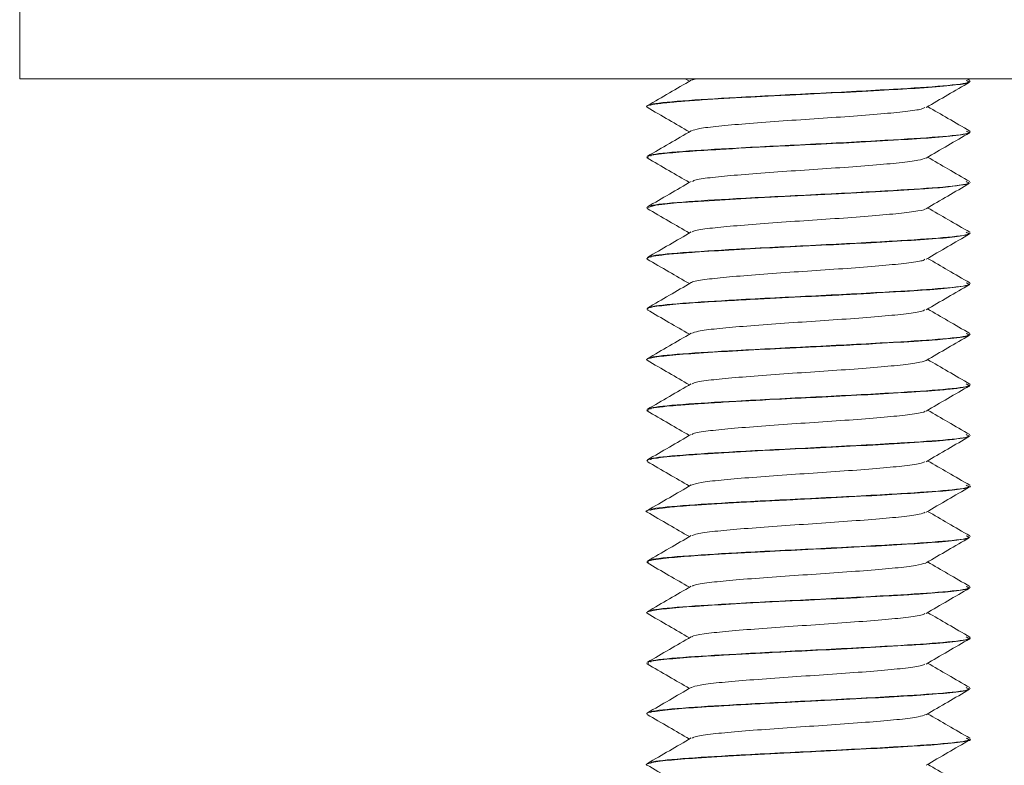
# Model space of a CAD drawing. Header units: millimetres. Extents: x 219 to 1654, y -143 to 1232.
# Tile 28 of 36: x 1252 to 1276, y 705 to 723. Entities that reach past the tile are written whole.
import ezdxf

# ---------------------------------------------------------------- set-up
doc = ezdxf.new("R2010")
doc.units = ezdxf.units.MM

msp = doc.modelspace()

# ---------------------------------------------------------------- linework, layer by layer
at = {"color": 7, "linetype": 'Continuous', "lineweight": 15}
for p, q in [((1251.508, 731.564), (1251.508, 721.564)), ((1401.508, 721.564), (1251.508, 721.564)), ((1267.962, 721.564), (1268.064, 721.505)), ((1274.996, 721.525), (1274.929, 721.564)), ((1275.008, 721.499), (1275.008, 721.51)), ((1267.008, 720.885), (1267.008, 720.875)), ((1275.008, 720.25), (1275.008, 720.26)), ((1267.008, 719.635), (1267.008, 719.625)), ((1275.008, 719), (1275.008, 719.01)), ((1267.008, 718.385), (1267.008, 718.374)), ((1275.008, 717.75), (1275.008, 717.76)), ((1267.008, 717.135), (1267.008, 717.125)), ((1275.008, 716.5), (1275.008, 716.51)), ((1267.008, 715.885), (1267.008, 715.875)), ((1275.008, 715.249), (1275.008, 715.26)), ((1267.008, 714.635), (1267.008, 714.625)), ((1275.008, 714), (1275.008, 714.01)), ((1267.008, 713.385), (1267.008, 713.375)), ((1275.008, 712.75), (1275.008, 712.76)), ((1267.008, 712.135), (1267.008, 712.125)), ((1275.008, 711.5), (1275.008, 711.51)), ((1267.008, 710.885), (1267.008, 710.875)), ((1275.008, 710.25), (1275.008, 710.26)), ((1267.008, 709.635), (1267.008, 709.624)), ((1275.008, 708.999), (1275.008, 709.01)), ((1267.008, 708.385), (1267.008, 708.375)), ((1275.008, 707.75), (1275.008, 707.76)), ((1267.008, 707.135), (1267.008, 707.124)), ((1275.008, 706.5), (1275.008, 706.51)), ((1267.008, 705.885), (1267.008, 705.875)), ((1275.008, 705.25), (1275.008, 705.26)), ((1267.008, 704.635), (1267.008, 704.625))]:
    msp.add_line(p, q, dxfattribs=at)
at = {"color": 7, "linetype": 'Continuous', "lineweight": 15, "flags": 128}
msp.add_lwpolyline([(1267.027, 718.374), (1267.012, 718.382), (1267.233, 718.441), (1267.746, 718.498), (1268.555, 718.555), (1269.6, 718.616), (1270.735, 718.674), (1271.746, 718.723), (1272.968, 718.79), (1273.882, 718.847), (1274.076, 718.861), (1274.166, 718.868), (1274.21, 718.871), (1274.232, 718.873), (1274.237, 718.873), (1274.239, 718.873), (1274.239, 718.873), (1274.24, 718.873), (1274.24, 718.873), (1274.24, 718.873), (1274.24, 718.873), (1274.24, 718.873), (1274.24, 718.873), (1274.24, 718.874), (1274.243, 718.874), (1274.325, 718.881), (1274.467, 718.894), (1274.951, 718.967), (1274.973, 719)], dxfattribs=at)
at = {"color": 7, "linetype": 'Continuous', "lineweight": 15}
for points, knots in [([(1267.021, 720.862), (1267.018, 720.863), (1266.965, 720.884), (1267.077, 720.919), (1267.355, 720.96), (1267.554, 720.981), (1267.657, 720.99), (1267.762, 721), (1267.984, 721.018), (1268.512, 721.054), (1269.274, 721.098), (1269.991, 721.137), (1270.685, 721.172), (1271.612, 721.215), (1272.734, 721.275), (1273.719, 721.333), (1274.471, 721.389), (1274.939, 721.449), (1274.973, 721.484), (1274.988, 721.499)], [0, 0, 0, 0, 0.0053808, 0.1047126, 0.1675342, 0.1890934, 0.2009675, 0.2131418, 0.2326902, 0.2873732, 0.3908197, 0.4379234, 0.4631754, 0.5566111, 0.6515849, 0.7345342, 0.8299571, 0.9236906, 1, 1, 1, 1]), ([(1268.109, 721.531), (1267.929, 721.426), (1267.569, 721.217), (1267.208, 721.008), (1267.028, 720.903)], [0, 0, 0, 0, 0.499595, 1, 1, 1, 1]), ([(1274.906, 721.526), (1274.945, 721.51), (1275.053, 721.467), (1274.418, 721.391), (1273.105, 721.304), (1271.201, 721.205), (1269.245, 721.11), (1267.833, 721.022), (1267.099, 720.952), (1267.108, 720.914), (1267.111, 720.904)], [0, 0, 0, 0, 0.076374, 0.215322, 0.35189, 0.514586, 0.676367, 0.813284, 0.952054, 1, 1, 1, 1]), ([(1268.242, 721.564), (1268.194, 721.556), (1268.124, 721.545), (1268.126, 721.534), (1268.127, 721.531)], [0, 0, 0, 0, 0.700767, 1, 1, 1, 1]), ([(1273.913, 720.856), (1274.092, 720.961), (1274.452, 721.169), (1274.811, 721.378), (1274.991, 721.482)], [0, 0, 0, 0, 0.4997611, 1, 1, 1, 1]), ([(1267.017, 720.862), (1267.197, 720.757), (1267.546, 720.555), (1267.895, 720.352), (1268.064, 720.255)], [0, 0, 0, 0, 0.516749, 1, 1, 1, 1]), ([(1273.884, 720.856), (1273.863, 720.844), (1273.811, 720.811), (1273.432, 720.756), (1272.818, 720.699), (1272.03, 720.637), (1271.151, 720.576), (1270.258, 720.518), (1269.435, 720.454), (1268.758, 720.397), (1268.278, 720.337), (1268.169, 720.298), (1268.117, 720.28)], [0, 0, 0, 0, 0.066202, 0.171916, 0.275267, 0.38077, 0.485627, 0.589397, 0.69523, 0.798811, 0.903904, 1, 1, 1, 1]), ([(1274.996, 720.275), (1274.816, 720.379), (1274.468, 720.581), (1274.121, 720.782), (1273.953, 720.88)], [0, 0, 0, 0, 0.517496, 1, 1, 1, 1]), ([(1267.042, 719.612), (1267.03, 719.625), (1267, 719.659), (1267.36, 719.715), (1268.011, 719.772), (1268.91, 719.827), (1270, 719.889), (1271.203, 719.946), (1272.328, 720.002), (1273.352, 720.062), (1274.241, 720.118), (1274.793, 720.178), (1275.026, 720.224), (1274.99, 720.245), (1274.983, 720.25)], [0, 0, 0, 0, 0.063775, 0.168377, 0.252958, 0.33031, 0.44164, 0.524424, 0.610461, 0.706588, 0.790475, 0.894394, 0.978108, 1, 1, 1, 1]), ([(1268.109, 720.281), (1267.929, 720.176), (1267.569, 719.967), (1267.208, 719.758), (1267.028, 719.653)], [0, 0, 0, 0, 0.499595, 1, 1, 1, 1]), ([(1274.906, 720.276), (1274.945, 720.26), (1275.053, 720.217), (1274.418, 720.141), (1273.105, 720.054), (1271.201, 719.955), (1269.245, 719.86), (1267.833, 719.772), (1267.099, 719.702), (1267.108, 719.664), (1267.111, 719.654)], [0, 0, 0, 0, 0.076374, 0.215322, 0.35189, 0.514586, 0.676367, 0.813284, 0.952054, 1, 1, 1, 1]), ([(1273.913, 719.606), (1274.092, 719.711), (1274.452, 719.919), (1274.811, 720.128), (1274.991, 720.232)], [0, 0, 0, 0, 0.499761, 1, 1, 1, 1]), ([(1267.017, 719.612), (1267.197, 719.507), (1267.546, 719.305), (1267.895, 719.102), (1268.064, 719.005)], [0, 0, 0, 0, 0.516749, 1, 1, 1, 1]), ([(1273.904, 719.607), (1273.856, 719.589), (1273.755, 719.55), (1273.285, 719.49), (1272.617, 719.433), (1271.799, 719.369), (1270.907, 719.311), (1270.025, 719.251), (1269.232, 719.188), (1268.609, 719.131), (1268.22, 719.076), (1268.161, 719.043), (1268.138, 719.03)], [0, 0, 0, 0, 0.095853, 0.201094, 0.304583, 0.410399, 0.514327, 0.61901, 0.72461, 0.827948, 0.933596, 1, 1, 1, 1]), ([(1274.996, 719.025), (1274.816, 719.129), (1274.468, 719.331), (1274.121, 719.532), (1273.953, 719.63)], [0, 0, 0, 0, 0.517496, 1, 1, 1, 1]), ([(1268.109, 719.031), (1267.929, 718.926), (1267.569, 718.717), (1267.208, 718.508), (1267.028, 718.403)], [0, 0, 0, 0, 0.4995948, 1, 1, 1, 1]), ([(1274.906, 719.026), (1274.945, 719.01), (1275.053, 718.967), (1274.418, 718.891), (1273.105, 718.804), (1271.201, 718.705), (1269.245, 718.61), (1267.833, 718.522), (1267.099, 718.452), (1267.108, 718.414), (1267.111, 718.404)], [0, 0, 0, 0, 0.076374, 0.215322, 0.35189, 0.514586, 0.676367, 0.813284, 0.952054, 1, 1, 1, 1]), ([(1273.913, 718.356), (1274.092, 718.461), (1274.452, 718.669), (1274.811, 718.878), (1274.991, 718.982)], [0, 0, 0, 0, 0.499761, 1, 1, 1, 1]), ([(1267.017, 718.362), (1267.197, 718.257), (1267.546, 718.055), (1267.895, 717.852), (1268.064, 717.755)], [0, 0, 0, 0, 0.516749, 1, 1, 1, 1]), ([(1273.895, 718.356), (1273.895, 718.353), (1273.895, 718.33), (1273.636, 718.284), (1273.129, 718.225), (1272.404, 718.166), (1271.561, 718.102), (1270.662, 718.046), (1269.799, 717.983), (1269.04, 717.922), (1268.478, 717.865), (1268.166, 717.814), (1268.144, 717.788), (1268.138, 717.781)], [0, 0, 0, 0, 0.016898, 0.122899, 0.227601, 0.332083, 0.438145, 0.541827, 0.647537, 0.752836, 0.856785, 0.962923, 1, 1, 1, 1]), ([(1274.996, 717.775), (1274.816, 717.879), (1274.468, 718.081), (1274.121, 718.282), (1273.953, 718.38)], [0, 0, 0, 0, 0.517496, 1, 1, 1, 1]), ([(1267.017, 717.112), (1267.021, 717.129), (1267.031, 717.17), (1267.502, 717.231), (1268.258, 717.288), (1269.133, 717.34), (1270.272, 717.403), (1271.451, 717.458), (1272.592, 717.517), (1273.591, 717.576), (1274.376, 717.631), (1274.906, 717.692), (1274.972, 717.73), (1275.006, 717.75)], [0, 0, 0, 0, 0.0830868, 0.2022003, 0.2685081, 0.3617073, 0.4513896, 0.5476273, 0.6340192, 0.7248251, 0.8170536, 0.9067517, 1, 1, 1, 1]), ([(1268.109, 717.781), (1267.929, 717.676), (1267.569, 717.467), (1267.208, 717.258), (1267.028, 717.153)], [0, 0, 0, 0, 0.4995948, 1, 1, 1, 1]), ([(1274.906, 717.776), (1274.945, 717.76), (1275.053, 717.717), (1274.418, 717.641), (1273.105, 717.554), (1271.201, 717.455), (1269.245, 717.36), (1267.833, 717.272), (1267.099, 717.202), (1267.108, 717.164), (1267.111, 717.154)], [0, 0, 0, 0, 0.076374, 0.215322, 0.35189, 0.514586, 0.676367, 0.813284, 0.952054, 1, 1, 1, 1]), ([(1273.913, 717.106), (1274.092, 717.211), (1274.452, 717.419), (1274.811, 717.628), (1274.991, 717.732)], [0, 0, 0, 0, 0.499761, 1, 1, 1, 1]), ([(1267.017, 717.112), (1267.197, 717.007), (1267.546, 716.805), (1267.895, 716.602), (1268.064, 716.505)], [0, 0, 0, 0, 0.516749, 1, 1, 1, 1]), ([(1273.881, 717.106), (1273.873, 717.098), (1273.847, 717.069), (1273.522, 717.017), (1272.949, 716.96), (1272.185, 716.898), (1271.318, 716.836), (1270.42, 716.779), (1269.581, 716.716), (1268.862, 716.657), (1268.367, 716.598), (1268.117, 716.553), (1268.118, 716.532), (1268.118, 716.531)], [0, 0, 0, 0, 0.046169, 0.1523, 0.256179, 0.361556, 0.467198, 0.570907, 0.676989, 0.781359, 0.886165, 0.992123, 1, 1, 1, 1]), ([(1274.996, 716.525), (1274.816, 716.629), (1274.468, 716.831), (1274.121, 717.032), (1273.953, 717.13)], [0, 0, 0, 0, 0.517496, 1, 1, 1, 1]), ([(1267.045, 715.875), (1267.035, 715.881), (1266.997, 715.907), (1267.275, 715.952), (1267.835, 716.01), (1268.468, 716.05), (1269.107, 716.089), (1269.872, 716.131), (1270.715, 716.174), (1271.423, 716.207), (1272.181, 716.245), (1273.116, 716.297), (1274.065, 716.356), (1274.712, 716.416), (1275.015, 716.466), (1274.985, 716.493), (1274.978, 716.5)], [0, 0, 0, 0, 0.0322, 0.126587, 0.21657, 0.29777, 0.332483, 0.399602, 0.497081, 0.533476, 0.569058, 0.680621, 0.770421, 0.863692, 0.967544, 1, 1, 1, 1]), ([(1268.109, 716.531), (1267.929, 716.426), (1267.569, 716.217), (1267.208, 716.008), (1267.028, 715.903)], [0, 0, 0, 0, 0.4995948, 1, 1, 1, 1]), ([(1274.906, 716.526), (1274.945, 716.51), (1275.053, 716.467), (1274.418, 716.391), (1273.105, 716.304), (1271.201, 716.205), (1269.245, 716.11), (1267.833, 716.022), (1267.099, 715.952), (1267.108, 715.914), (1267.111, 715.904)], [0, 0, 0, 0, 0.076374, 0.215322, 0.35189, 0.514586, 0.676367, 0.813284, 0.952054, 1, 1, 1, 1]), ([(1273.913, 715.856), (1274.092, 715.961), (1274.452, 716.169), (1274.811, 716.378), (1274.991, 716.482)], [0, 0, 0, 0, 0.499761, 1, 1, 1, 1]), ([(1267.017, 715.862), (1267.197, 715.757), (1267.546, 715.555), (1267.895, 715.352), (1268.064, 715.255)], [0, 0, 0, 0, 0.516749, 1, 1, 1, 1]), ([(1273.888, 715.857), (1273.86, 715.842), (1273.794, 715.808), (1273.387, 715.751), (1272.756, 715.694), (1271.958, 715.631), (1271.074, 715.571), (1270.184, 715.513), (1269.369, 715.449), (1268.709, 715.392), (1268.259, 715.334), (1268.167, 715.297), (1268.126, 715.28)], [0, 0, 0, 0, 0.075528, 0.181135, 0.284472, 0.390117, 0.494701, 0.598725, 0.704528, 0.807975, 0.913285, 1, 1, 1, 1]), ([(1274.996, 715.275), (1274.816, 715.379), (1274.468, 715.581), (1274.121, 715.782), (1273.953, 715.88)], [0, 0, 0, 0, 0.517496, 1, 1, 1, 1]), ([(1267.023, 714.612), (1267.018, 714.614), (1266.973, 714.636), (1267.107, 714.678), (1267.599, 714.74), (1268.377, 714.796), (1269.359, 714.853), (1270.302, 714.903), (1271.031, 714.938), (1271.52, 714.962), (1272.061, 714.99), (1272.841, 715.031), (1273.559, 715.075), (1274.061, 715.108), (1274.53, 715.148), (1274.94, 715.196), (1274.976, 715.234), (1274.99, 715.249)], [0, 0, 0, 0, 0.011646, 0.108456, 0.199969, 0.290294, 0.380621, 0.468307, 0.516625, 0.551391, 0.583034, 0.645225, 0.743586, 0.781913, 0.81547, 0.926721, 1, 1, 1, 1]), ([(1268.109, 715.281), (1267.929, 715.176), (1267.569, 714.967), (1267.208, 714.758), (1267.028, 714.653)], [0, 0, 0, 0, 0.4995948, 1, 1, 1, 1]), ([(1274.906, 715.276), (1274.945, 715.26), (1275.053, 715.217), (1274.418, 715.141), (1273.105, 715.054), (1271.201, 714.955), (1269.245, 714.86), (1267.833, 714.772), (1267.099, 714.702), (1267.108, 714.664), (1267.111, 714.654)], [0, 0, 0, 0, 0.076374, 0.215322, 0.35189, 0.514586, 0.676367, 0.813284, 0.952054, 1, 1, 1, 1]), ([(1273.913, 714.606), (1274.092, 714.711), (1274.452, 714.919), (1274.811, 715.128), (1274.991, 715.232)], [0, 0, 0, 0, 0.499761, 1, 1, 1, 1]), ([(1267.017, 714.612), (1267.197, 714.507), (1267.546, 714.305), (1267.895, 714.102), (1268.064, 714.005)], [0, 0, 0, 0, 0.516749, 1, 1, 1, 1]), ([(1273.913, 714.607), (1273.853, 714.587), (1273.734, 714.546), (1273.236, 714.485), (1272.551, 714.427), (1271.724, 714.364), (1270.83, 714.306), (1269.953, 714.245), (1269.17, 714.183), (1268.566, 714.126), (1268.202, 714.072), (1268.156, 714.041), (1268.14, 714.031)], [0, 0, 0, 0, 0.1041724, 0.2093048, 0.3130699, 0.4190283, 0.522843, 0.6279127, 0.7334801, 0.8369731, 0.9428402, 1, 1, 1, 1]), ([(1274.996, 714.025), (1274.816, 714.129), (1274.468, 714.331), (1274.121, 714.532), (1273.953, 714.63)], [0, 0, 0, 0, 0.517496, 1, 1, 1, 1]), ([(1267.043, 713.362), (1267.032, 713.376), (1267.004, 713.416), (1267.384, 713.466), (1267.774, 713.5), (1267.876, 713.509), (1267.892, 713.51), (1267.897, 713.511), (1267.897, 713.511), (1267.897, 713.511), (1267.897, 713.511), (1267.897, 713.511), (1267.897, 713.511), (1267.899, 713.511), (1267.905, 713.511), (1267.918, 713.512), (1267.945, 713.514), (1267.999, 713.518), (1268.171, 713.531), (1268.466, 713.55), (1269.141, 713.591), (1270.064, 713.642), (1271.263, 713.699), (1272.348, 713.753), (1273.365, 713.813), (1274.004, 713.853), (1274.442, 713.891), (1274.792, 713.93), (1275.024, 713.969), (1274.984, 713.994), (1274.975, 714)], [0, 0, 0, 0, 0.070098, 0.19356, 0.226782, 0.230527, 0.232445, 0.232475, 0.23249, 0.232493, 0.232495, 0.232497, 0.232509, 0.232596, 0.233295, 0.234692, 0.237487, 0.243078, 0.254258, 0.297931, 0.337167, 0.448533, 0.525001, 0.616601, 0.704003, 0.79061, 0.820801, 0.879167, 0.971875, 1, 1, 1, 1]), ([(1268.109, 714.031), (1267.929, 713.926), (1267.569, 713.717), (1267.208, 713.508), (1267.028, 713.403)], [0, 0, 0, 0, 0.499595, 1, 1, 1, 1]), ([(1274.906, 714.026), (1274.945, 714.01), (1275.053, 713.967), (1274.418, 713.891), (1273.105, 713.804), (1271.201, 713.705), (1269.245, 713.61), (1267.833, 713.522), (1267.099, 713.452), (1267.108, 713.414), (1267.111, 713.404)], [0, 0, 0, 0, 0.076374, 0.215322, 0.35189, 0.514586, 0.676367, 0.813284, 0.952054, 1, 1, 1, 1]), ([(1273.913, 713.356), (1274.092, 713.461), (1274.452, 713.669), (1274.811, 713.878), (1274.991, 713.982)], [0, 0, 0, 0, 0.499761, 1, 1, 1, 1]), ([(1267.017, 713.362), (1267.197, 713.257), (1267.546, 713.055), (1267.895, 712.852), (1268.064, 712.755)], [0, 0, 0, 0, 0.516749, 1, 1, 1, 1]), ([(1273.889, 713.356), (1273.887, 713.351), (1273.88, 713.327), (1273.602, 713.279), (1273.074, 713.22), (1272.336, 713.16), (1271.485, 713.097), (1270.586, 713.041), (1269.729, 712.978), (1268.983, 712.917), (1268.44, 712.859), (1268.151, 712.811), (1268.137, 712.786), (1268.134, 712.781)], [0, 0, 0, 0, 0.026092, 0.132175, 0.236563, 0.341363, 0.447334, 0.550966, 0.656835, 0.761873, 0.86604, 0.972165, 1, 1, 1, 1]), ([(1274.996, 712.775), (1274.816, 712.879), (1274.468, 713.081), (1274.121, 713.282), (1273.953, 713.38)], [0, 0, 0, 0, 0.517495, 1, 1, 1, 1]), ([(1267.04, 712.125), (1267.031, 712.13), (1266.988, 712.154), (1267.203, 712.19), (1267.532, 712.229), (1267.936, 712.265), (1268.562, 712.307), (1269.551, 712.364), (1270.722, 712.424), (1271.898, 712.479), (1273.044, 712.543), (1273.754, 712.586), (1274.105, 712.613), (1274.178, 712.618), (1274.2, 712.62), (1274.203, 712.62), (1274.204, 712.62), (1274.204, 712.62), (1274.204, 712.62), (1274.204, 712.62), (1274.204, 712.62), (1274.204, 712.621), (1274.207, 712.621), (1274.231, 712.623), (1274.298, 712.629), (1274.641, 712.66), (1274.98, 712.703), (1274.976, 712.738), (1274.975, 712.75)], [0, 0, 0, 0, 0.025282, 0.117137, 0.175333, 0.207793, 0.28755, 0.386953, 0.474879, 0.571535, 0.66504, 0.765043, 0.786638, 0.793306, 0.794544, 0.794687, 0.794756, 0.794759, 0.79476, 0.794763, 0.794769, 0.794819, 0.794944, 0.795786, 0.804609, 0.822149, 0.9447, 1, 1, 1, 1]), ([(1268.109, 712.781), (1267.929, 712.676), (1267.569, 712.467), (1267.208, 712.258), (1267.028, 712.153)], [0, 0, 0, 0, 0.499595, 1, 1, 1, 1]), ([(1274.906, 712.776), (1274.945, 712.76), (1275.053, 712.717), (1274.418, 712.641), (1273.105, 712.554), (1271.201, 712.455), (1269.245, 712.36), (1267.833, 712.272), (1267.099, 712.202), (1267.108, 712.164), (1267.111, 712.154)], [0, 0, 0, 0, 0.076374, 0.215322, 0.35189, 0.514586, 0.676367, 0.813284, 0.952054, 1, 1, 1, 1]), ([(1273.913, 712.106), (1274.092, 712.211), (1274.452, 712.419), (1274.811, 712.628), (1274.991, 712.732)], [0, 0, 0, 0, 0.499761, 1, 1, 1, 1]), ([(1267.017, 712.112), (1267.197, 712.007), (1267.546, 711.805), (1267.895, 711.602), (1268.064, 711.505)], [0, 0, 0, 0, 0.516749, 1, 1, 1, 1]), ([(1273.881, 712.106), (1273.868, 712.096), (1273.83, 712.066), (1273.481, 712.012), (1272.889, 711.955), (1272.114, 711.893), (1271.241, 711.831), (1270.345, 711.774), (1269.512, 711.711), (1268.817, 711.653), (1268.304, 711.592), (1268.174, 711.551), (1268.109, 711.53)], [0, 0, 0, 0, 0.055427, 0.161453, 0.26512, 0.370642, 0.476008, 0.579777, 0.685831, 0.78987, 0.894894, 1, 1, 1, 1]), ([(1274.996, 711.525), (1274.816, 711.629), (1274.468, 711.831), (1274.121, 712.032), (1273.953, 712.13)], [0, 0, 0, 0, 0.517496, 1, 1, 1, 1]), ([(1267.024, 710.862), (1267.021, 710.863), (1266.941, 710.882), (1267.094, 710.922), (1267.515, 710.982), (1268.283, 711.04), (1269.131, 711.09), (1269.861, 711.13), (1270.247, 711.15), (1270.386, 711.157), (1270.451, 711.16), (1270.479, 711.161), (1270.573, 711.166), (1270.889, 711.181), (1271.593, 711.215), (1272.574, 711.266), (1273.585, 711.326), (1274.376, 711.381), (1274.802, 711.43), (1274.96, 711.469), (1275.033, 711.488), (1275.002, 711.498), (1274.998, 711.5)], [0, 0, 0, 0, 0.003802, 0.093012, 0.196864, 0.272658, 0.372007, 0.434107, 0.453276, 0.464497, 0.467126, 0.468675, 0.471175, 0.489369, 0.542999, 0.6355, 0.723154, 0.816145, 0.907577, 0.948455, 0.994279, 1, 1, 1, 1]), ([(1268.109, 711.531), (1267.929, 711.426), (1267.569, 711.217), (1267.208, 711.008), (1267.028, 710.903)], [0, 0, 0, 0, 0.499595, 1, 1, 1, 1]), ([(1274.906, 711.526), (1274.945, 711.51), (1275.053, 711.467), (1274.418, 711.391), (1273.105, 711.304), (1271.201, 711.205), (1269.245, 711.11), (1267.833, 711.022), (1267.099, 710.952), (1267.108, 710.914), (1267.111, 710.904)], [0, 0, 0, 0, 0.076374, 0.215322, 0.35189, 0.514586, 0.676367, 0.813284, 0.952054, 1, 1, 1, 1]), ([(1273.913, 710.856), (1274.092, 710.961), (1274.452, 711.169), (1274.811, 711.378), (1274.991, 711.482)], [0, 0, 0, 0, 0.499761, 1, 1, 1, 1]), ([(1267.017, 710.862), (1267.197, 710.757), (1267.546, 710.555), (1267.895, 710.352), (1268.064, 710.255)], [0, 0, 0, 0, 0.516749, 1, 1, 1, 1]), ([(1273.894, 710.857), (1273.858, 710.841), (1273.776, 710.804), (1273.341, 710.746), (1272.692, 710.689), (1271.885, 710.626), (1270.997, 710.566), (1270.11, 710.507), (1269.305, 710.444), (1268.662, 710.387), (1268.241, 710.33), (1268.165, 710.295), (1268.133, 710.28)], [0, 0, 0, 0, 0.084871, 0.190333, 0.293709, 0.399458, 0.503728, 0.608058, 0.713791, 0.817157, 0.922646, 1, 1, 1, 1]), ([(1274.996, 710.275), (1274.816, 710.379), (1274.468, 710.581), (1274.121, 710.782), (1273.953, 710.88)], [0, 0, 0, 0, 0.517496, 1, 1, 1, 1]), ([(1267.049, 709.624), (1267.038, 709.631), (1266.99, 709.659), (1267.296, 709.706), (1267.883, 709.763), (1268.735, 709.817), (1269.799, 709.878), (1271.013, 709.938), (1272.153, 709.993), (1273.214, 710.053), (1274.102, 710.108), (1274.704, 710.166), (1275.007, 710.215), (1274.975, 710.241), (1274.965, 710.25)], [0, 0, 0, 0, 0.031776, 0.136212, 0.220917, 0.300182, 0.412068, 0.498314, 0.590512, 0.683975, 0.774483, 0.868641, 0.958279, 1, 1, 1, 1]), ([(1268.109, 710.281), (1267.929, 710.176), (1267.569, 709.967), (1267.208, 709.758), (1267.028, 709.653)], [0, 0, 0, 0, 0.499595, 1, 1, 1, 1]), ([(1274.906, 710.276), (1274.945, 710.26), (1275.053, 710.217), (1274.418, 710.141), (1273.105, 710.054), (1271.201, 709.955), (1269.245, 709.86), (1267.833, 709.772), (1267.099, 709.702), (1267.108, 709.664), (1267.111, 709.654)], [0, 0, 0, 0, 0.076374, 0.215322, 0.35189, 0.514586, 0.676367, 0.813284, 0.952054, 1, 1, 1, 1]), ([(1273.913, 709.606), (1274.092, 709.711), (1274.452, 709.919), (1274.811, 710.128), (1274.991, 710.232)], [0, 0, 0, 0, 0.499761, 1, 1, 1, 1]), ([(1267.017, 709.612), (1267.197, 709.507), (1267.546, 709.305), (1267.895, 709.102), (1268.064, 709.005)], [0, 0, 0, 0, 0.516749, 1, 1, 1, 1]), ([(1273.906, 709.603), (1273.838, 709.582), (1273.704, 709.541), (1273.184, 709.48), (1272.485, 709.422), (1271.649, 709.359), (1270.753, 709.301), (1269.881, 709.24), (1269.11, 709.178), (1268.524, 709.121), (1268.186, 709.069), (1268.151, 709.04), (1268.14, 709.031)], [0, 0, 0, 0, 0.106513, 0.212212, 0.317009, 0.423789, 0.528244, 0.634376, 0.740588, 0.844992, 0.951755, 1, 1, 1, 1]), ([(1274.996, 709.025), (1274.816, 709.129), (1274.468, 709.331), (1274.121, 709.532), (1273.953, 709.63)], [0, 0, 0, 0, 0.517495, 1, 1, 1, 1]), ([(1267.022, 708.362), (1267.018, 708.364), (1266.975, 708.387), (1267.106, 708.428), (1267.602, 708.491), (1268.36, 708.544), (1269.373, 708.605), (1270.523, 708.665), (1271.81, 708.725), (1272.76, 708.776), (1273.4, 708.815), (1273.93, 708.849), (1274.507, 708.893), (1274.946, 708.95), (1274.973, 708.984), (1274.985, 708.999)], [0, 0, 0, 0, 0.010758, 0.109978, 0.199222, 0.291118, 0.37471, 0.478605, 0.565214, 0.673439, 0.710332, 0.744913, 0.834972, 0.926493, 1, 1, 1, 1]), ([(1268.109, 709.031), (1267.929, 708.926), (1267.569, 708.717), (1267.208, 708.508), (1267.028, 708.403)], [0, 0, 0, 0, 0.499595, 1, 1, 1, 1]), ([(1274.906, 709.026), (1274.945, 709.01), (1275.053, 708.967), (1274.418, 708.891), (1273.105, 708.804), (1271.201, 708.705), (1269.245, 708.61), (1267.833, 708.522), (1267.099, 708.452), (1267.108, 708.414), (1267.111, 708.404)], [0, 0, 0, 0, 0.076374, 0.215322, 0.35189, 0.514586, 0.676367, 0.813284, 0.952054, 1, 1, 1, 1]), ([(1273.913, 708.356), (1274.092, 708.461), (1274.452, 708.669), (1274.811, 708.878), (1274.991, 708.982)], [0, 0, 0, 0, 0.499761, 1, 1, 1, 1]), ([(1267.017, 708.362), (1267.197, 708.257), (1267.546, 708.055), (1267.895, 707.852), (1268.064, 707.755)], [0, 0, 0, 0, 0.516749, 1, 1, 1, 1]), ([(1273.884, 708.356), (1273.88, 708.35), (1273.865, 708.323), (1273.566, 708.273), (1273.017, 708.215), (1272.267, 708.155), (1271.408, 708.092), (1270.509, 708.035), (1269.66, 707.972), (1268.926, 707.913), (1268.405, 707.854), (1268.135, 707.807), (1268.129, 707.784), (1268.128, 707.781)], [0, 0, 0, 0, 0.035314, 0.141443, 0.245565, 0.350653, 0.456495, 0.560131, 0.666121, 0.770863, 0.875302, 0.981375, 1, 1, 1, 1]), ([(1274.996, 707.775), (1274.816, 707.879), (1274.468, 708.081), (1274.121, 708.282), (1273.953, 708.38)], [0, 0, 0, 0, 0.517496, 1, 1, 1, 1]), ([(1268.109, 707.781), (1267.929, 707.676), (1267.569, 707.467), (1267.208, 707.258), (1267.028, 707.153)], [0, 0, 0, 0, 0.499595, 1, 1, 1, 1]), ([(1267.052, 707.124), (1267.043, 707.133), (1267.012, 707.164), (1267.369, 707.216), (1268.036, 707.274), (1268.977, 707.332), (1270.072, 707.392), (1271.282, 707.45), (1272.428, 707.508), (1273.434, 707.567), (1274.261, 707.621), (1274.794, 707.679), (1275.036, 707.723), (1274.991, 707.746), (1274.983, 707.75)], [0, 0, 0, 0, 0.043969, 0.148453, 0.241465, 0.324033, 0.434963, 0.517961, 0.61183, 0.711213, 0.789625, 0.88804, 0.980941, 1, 1, 1, 1]), ([(1274.906, 707.776), (1274.945, 707.76), (1275.053, 707.717), (1274.418, 707.641), (1273.105, 707.554), (1271.201, 707.455), (1269.245, 707.36), (1267.833, 707.272), (1267.099, 707.202), (1267.108, 707.164), (1267.111, 707.154)], [0, 0, 0, 0, 0.076374, 0.215322, 0.35189, 0.514586, 0.676367, 0.813284, 0.952054, 1, 1, 1, 1]), ([(1273.913, 707.106), (1274.092, 707.211), (1274.452, 707.419), (1274.811, 707.628), (1274.991, 707.732)], [0, 0, 0, 0, 0.499761, 1, 1, 1, 1]), ([(1267.017, 707.112), (1267.197, 707.007), (1267.546, 706.805), (1267.895, 706.602), (1268.064, 706.505)], [0, 0, 0, 0, 0.516749, 1, 1, 1, 1]), ([(1273.883, 707.106), (1273.864, 707.094), (1273.814, 707.062), (1273.439, 707.007), (1272.829, 706.95), (1272.043, 706.887), (1271.164, 706.827), (1270.271, 706.769), (1269.446, 706.705), (1268.767, 706.648), (1268.282, 706.588), (1268.169, 706.548), (1268.115, 706.53)], [0, 0, 0, 0, 0.064593, 0.170322, 0.273681, 0.379156, 0.484057, 0.587788, 0.693622, 0.797231, 0.902284, 1, 1, 1, 1]), ([(1274.996, 706.525), (1274.816, 706.629), (1274.468, 706.831), (1274.121, 707.032), (1273.953, 707.13)], [0, 0, 0, 0, 0.517496, 1, 1, 1, 1]), ([(1267.023, 705.875), (1267.019, 705.877), (1266.977, 705.898), (1267.189, 705.94), (1267.718, 706.001), (1268.329, 706.041), (1268.76, 706.068), (1269.117, 706.089), (1269.729, 706.123), (1270.716, 706.174), (1271.87, 706.228), (1273.006, 706.291), (1273.944, 706.348), (1274.642, 706.407), (1274.992, 706.461), (1274.983, 706.49), (1274.98, 706.5)], [0, 0, 0, 0, 0.011802, 0.103423, 0.202848, 0.292958, 0.3069, 0.330376, 0.394573, 0.467133, 0.570489, 0.666454, 0.754985, 0.850862, 0.954823, 1, 1, 1, 1]), ([(1268.109, 706.531), (1267.929, 706.426), (1267.569, 706.217), (1267.208, 706.008), (1267.028, 705.903)], [0, 0, 0, 0, 0.499595, 1, 1, 1, 1]), ([(1274.906, 706.526), (1274.945, 706.51), (1275.053, 706.467), (1274.418, 706.391), (1273.105, 706.304), (1271.201, 706.205), (1269.245, 706.11), (1267.833, 706.022), (1267.099, 705.952), (1267.108, 705.914), (1267.111, 705.904)], [0, 0, 0, 0, 0.076374, 0.2153223, 0.3518897, 0.5145856, 0.6763668, 0.8132839, 0.9520538, 1, 1, 1, 1]), ([(1273.913, 705.856), (1274.092, 705.961), (1274.452, 706.169), (1274.811, 706.378), (1274.991, 706.482)], [0, 0, 0, 0, 0.499761, 1, 1, 1, 1]), ([(1274.996, 705.275), (1274.816, 705.379), (1274.468, 705.581), (1274.121, 705.782), (1273.953, 705.88)], [0, 0, 0, 0, 0.517496, 1, 1, 1, 1]), ([(1267.017, 705.862), (1267.197, 705.757), (1267.546, 705.555), (1267.895, 705.352), (1268.064, 705.255)], [0, 0, 0, 0, 0.516749, 1, 1, 1, 1]), ([(1273.903, 705.857), (1273.856, 705.839), (1273.758, 705.801), (1273.294, 705.741), (1272.628, 705.684), (1271.811, 705.62), (1270.92, 705.562), (1270.037, 705.502), (1269.242, 705.439), (1268.617, 705.382), (1268.223, 705.326), (1268.161, 705.293), (1268.137, 705.28)], [0, 0, 0, 0, 0.094236, 0.199512, 0.30298, 0.40879, 0.512764, 0.6174, 0.723022, 0.826358, 0.931987, 1, 1, 1, 1]), ([(1267.022, 704.612), (1267.019, 704.612), (1266.982, 704.622), (1267.019, 704.64), (1267.119, 704.679), (1267.487, 704.729), (1268.236, 704.787), (1269.279, 704.849), (1270.401, 704.908), (1271.528, 704.962), (1272.588, 705.017), (1273.568, 705.075), (1274.4, 705.131), (1274.858, 705.191), (1275.052, 705.231), (1275.001, 705.248), (1274.997, 705.25)], [0, 0, 0, 0, 0.002752, 0.045536, 0.091128, 0.184346, 0.272585, 0.373098, 0.475972, 0.541051, 0.635804, 0.728134, 0.807509, 0.917633, 0.993831, 1, 1, 1, 1]), ([(1268.109, 705.281), (1267.929, 705.176), (1267.569, 704.967), (1267.208, 704.758), (1267.028, 704.653)], [0, 0, 0, 0, 0.499595, 1, 1, 1, 1]), ([(1274.906, 705.276), (1274.945, 705.26), (1275.053, 705.217), (1274.418, 705.141), (1273.105, 705.054), (1271.201, 704.955), (1269.245, 704.86), (1267.833, 704.772), (1267.099, 704.702), (1267.108, 704.664), (1267.111, 704.654)], [0, 0, 0, 0, 0.076374, 0.215322, 0.35189, 0.514586, 0.676367, 0.813284, 0.952054, 1, 1, 1, 1]), ([(1273.913, 704.606), (1274.092, 704.711), (1274.452, 704.919), (1274.811, 705.128), (1274.991, 705.232)], [0, 0, 0, 0, 0.499761, 1, 1, 1, 1]), ([(1267.017, 704.612), (1267.197, 704.507), (1267.546, 704.305), (1267.895, 704.102), (1268.064, 704.005)], [0, 0, 0, 0, 0.516749, 1, 1, 1, 1]), ([(1274.996, 704.025), (1274.816, 704.129), (1274.468, 704.331), (1274.121, 704.532), (1273.953, 704.63)], [0, 0, 0, 0, 0.517496, 1, 1, 1, 1])]:
    msp.add_open_spline(points, degree=3, knots=knots, dxfattribs=at)

doc.saveas('drawing.dxf')
